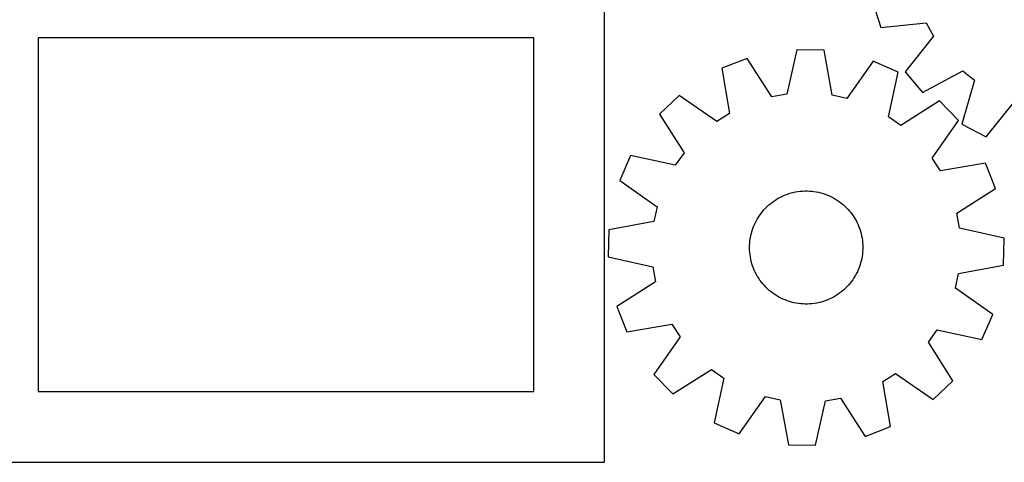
# Model space of a CAD drawing. Header units: millimetres. Extents: x 7 to 1243, y 7 to 1502.
# Tile 2 of 27: x 300 to 717, y 7 to 194. Entities that reach past the tile are written whole.
import ezdxf

# ---------------------------------------------------------------- set-up
doc = ezdxf.new("R2010")
doc.units = ezdxf.units.MM
doc.layers.add('CUT', color=7, linetype='CONTINUOUS', true_color=0x000000)

msp = doc.modelspace()

# ---------------------------------------------------------------- linework, layer by layer
at = {"layer": 'CUT'}
for p, q in [((548.0419, 6.549103), (548.0419, 216.549103)), ((661.612402, 201.971673), (665.082482, 190.969672)), ((665.082482, 190.969672), (684.350615, 193.014532)), ((684.350615, 193.014532), (687.443832, 187.377627)), ((518.0419, 186.549103), (308.0419, 186.549103)), ((308.0419, 186.549103), (308.0419, 36.549103)), ((518.0419, 36.549103), (518.0419, 186.549103)), ((687.443832, 187.377627), (675.369366, 172.223429)), ((629.484021, 181.583455), (625.233249, 162.679134)), ((641.017652, 181.336822), (629.484021, 181.583455)), ((644.456416, 162.26807), (641.017652, 181.336822)), ((608.427292, 177.861116), (597.677225, 173.675246)), ((618.901592, 161.559844), (608.427292, 177.861116)), ((661.896009, 176.717754), (650.734438, 160.879138)), ((672.457312, 172.076166), (661.896009, 176.717754)), ((597.677225, 173.675246), (600.984394, 154.58323)), ((668.337021, 153.142977), (672.457312, 172.076166)), ((675.369366, 172.223429), (682.785585, 163.386848)), ((682.785585, 163.386848), (699.804486, 172.649648)), ((699.804486, 172.649648), (704.819395, 168.625549)), ((704.819395, 168.625549), (699.463304, 150.004199)), ((579.647822, 162.178192), (571.317918, 154.197079)), ((595.56304, 151.126122), (579.647822, 162.178192)), ((625.233249, 162.679134), (618.901592, 161.559844)), ((650.734438, 160.879138), (644.456416, 162.26807)), ((689.978759, 159.818901), (673.605635, 149.457277)), ((697.959872, 151.488997), (689.978759, 159.818901)), ((709.69661, 144.678326), (721.875304, 159.748888)), ((600.984394, 154.58323), (595.56304, 151.126122)), ((571.317918, 154.197079), (581.679542, 137.823956)), ((673.605635, 149.457277), (668.337021, 153.142977)), ((686.907801, 135.573779), (697.959872, 151.488997)), ((699.463304, 150.004199), (709.69661, 144.678326)), ((581.679542, 137.823956), (577.993841, 132.555341)), ((559.060653, 136.675633), (554.419065, 126.11433)), ((577.993841, 132.555341), (559.060653, 136.675633)), ((690.36491, 130.152424), (686.907801, 135.573779)), ((709.456925, 133.459594), (690.36491, 130.152424)), ((713.642796, 122.709526), (709.456925, 133.459594)), ((554.419065, 126.11433), (570.257681, 114.952758)), ((627.058705, 120.808351), (628.007504, 121.050171)), ((628.007504, 121.050171), (628.965376, 121.253089)), ((628.965376, 121.253089), (629.930728, 121.416768)), ((629.930728, 121.416768), (630.901953, 121.540936)), ((630.901953, 121.540936), (631.877434, 121.625385)), ((631.877434, 121.625385), (632.855548, 121.669976)), ((632.855548, 121.669976), (633.834666, 121.674633)), ((633.834666, 121.674633), (634.81316, 121.63935)), ((634.81316, 121.63935), (635.789401, 121.564185)), ((635.789401, 121.564185), (636.761763, 121.449263)), ((636.761763, 121.449263), (637.728628, 121.294775)), ((637.728628, 121.294775), (638.688388, 121.100979)), ((638.688388, 121.100979), (639.639444, 120.868197)), ((697.341524, 112.235227), (713.642796, 122.709526)), ((618.406405, 116.370132), (619.181375, 116.96856)), ((619.181375, 116.96856), (619.980109, 117.53488)), ((619.980109, 117.53488), (620.801278, 118.06815)), ((620.801278, 118.06815), (621.643515, 118.567482)), ((621.643515, 118.567482), (622.505418, 119.032044)), ((622.505418, 119.032044), (623.385553, 119.461064)), ((623.385553, 119.461064), (624.282454, 119.853828)), ((624.282454, 119.853828), (625.194629, 120.209681)), ((625.194629, 120.209681), (626.12056, 120.528032)), ((626.12056, 120.528032), (627.058705, 120.808351)), ((639.639444, 120.868197), (640.580213, 120.596816)), ((640.580213, 120.596816), (641.509131, 120.287289)), ((641.509131, 120.287289), (642.42465, 119.94013)), ((642.42465, 119.94013), (643.325248, 119.555917)), ((643.325248, 119.555917), (644.209424, 119.135289)), ((644.209424, 119.135289), (645.075708, 118.678948)), ((645.075708, 118.678948), (645.922657, 118.187652)), ((645.922657, 118.187652), (646.748862, 117.662218)), ((646.748862, 117.662218), (647.552948, 117.103523)), ((647.552948, 117.103523), (648.333577, 116.512494)), ((570.257681, 114.952758), (568.868749, 108.674736)), ((614.324829, 112.164597), (614.931658, 112.933007)), ((614.931658, 112.933007), (615.569324, 113.676026)), ((615.569324, 113.676026), (616.236767, 114.392417)), ((616.236767, 114.392417), (616.932874, 115.080987)), ((616.932874, 115.080987), (617.656488, 115.740592)), ((617.656488, 115.740592), (618.406405, 116.370132)), ((648.333577, 116.512494), (649.089448, 115.890117)), ((649.089448, 115.890117), (649.819305, 115.237427)), ((649.819305, 115.237427), (650.521932, 114.55551)), ((650.521932, 114.55551), (651.196159, 113.845501)), ((651.196159, 113.845501), (651.840866, 113.108583)), ((651.840866, 113.108583), (652.454978, 112.345981)), ((568.868749, 108.674736), (549.799996, 105.235972)), ((611.786706, 107.987802), (612.225282, 108.863214)), ((612.225282, 108.863214), (612.699199, 109.720009)), ((612.699199, 109.720009), (613.20767, 110.55676)), ((613.20767, 110.55676), (613.749847, 111.372075)), ((613.749847, 111.372075), (614.324829, 112.164597)), ((652.454978, 112.345981), (653.037473, 111.558965)), ((653.037473, 111.558965), (653.587383, 110.748845)), ((653.587383, 110.748845), (654.103791, 109.916969)), ((654.103791, 109.916969), (654.585838, 109.064722)), ((654.585838, 109.064722), (655.032723, 108.193522)), ((698.460813, 105.90357), (697.341524, 112.235227)), ((549.799996, 105.235972), (549.553364, 93.702341)), ((610.14738, 103.383423), (610.399514, 104.329533)), ((610.399514, 104.329533), (610.690029, 105.264571)), ((610.690029, 105.264571), (611.01844, 106.186982)), ((611.01844, 106.186982), (611.384202, 107.095229)), ((611.384202, 107.095229), (611.786706, 107.987802)), ((655.032723, 108.193522), (655.4437, 107.304819)), ((655.4437, 107.304819), (655.818086, 106.400092)), ((655.818086, 106.400092), (656.155259, 105.480848)), ((656.155259, 105.480848), (656.454656, 104.548616)), ((656.454656, 104.548616), (656.715779, 103.604948)), ((717.365134, 101.652798), (698.460813, 105.90357)), ((609.530072, 99.519984), (609.625136, 100.494488)), ((609.625136, 100.494488), (609.759868, 101.464304)), ((609.759868, 101.464304), (609.934047, 102.427817)), ((609.934047, 102.427817), (610.14738, 103.383423)), ((656.715779, 103.604948), (656.938194, 102.651414)), ((656.938194, 102.651414), (657.121531, 101.689602)), ((657.121531, 101.689602), (657.265485, 100.721112)), ((657.265485, 100.721112), (657.369815, 99.747556)), ((717.118502, 90.119167), (717.365134, 101.652798)), ((609.459521, 97.563404), (609.474837, 98.542414)), ((609.48415, 96.584584), (609.459521, 97.563404)), ((609.474837, 98.542414), (609.530072, 99.519984)), ((609.548683, 95.607583), (609.48415, 96.584584)), ((657.369815, 99.747556), (657.434348, 98.770556)), ((657.443662, 96.812726), (657.388426, 95.835155)), ((657.434348, 98.770556), (657.458978, 97.791736)), ((657.458978, 97.791736), (657.443662, 96.812726)), ((549.553364, 93.702341), (568.457685, 89.45157)), ((609.653014, 94.634028), (609.548683, 95.607583)), ((609.796967, 93.665538), (609.653014, 94.634028)), ((609.980304, 92.703725), (609.796967, 93.665538)), ((610.202719, 91.750192), (609.980304, 92.703725)), ((656.771118, 91.971716), (656.518984, 91.025606)), ((656.984452, 92.927323), (656.771118, 91.971716)), ((657.15863, 93.890835), (656.984452, 92.927323)), ((657.293363, 94.860651), (657.15863, 93.890835)), ((657.388426, 95.835155), (657.293363, 94.860651)), ((568.457685, 89.45157), (569.576974, 83.119913)), ((610.463842, 90.806524), (610.202719, 91.750192)), ((610.76324, 89.874291), (610.463842, 90.806524)), ((611.100412, 88.955047), (610.76324, 89.874291)), ((611.474798, 88.050321), (611.100412, 88.955047)), ((611.885776, 87.161618), (611.474798, 88.050321)), ((655.534296, 88.25991), (655.131792, 87.367338)), ((655.900058, 89.168158), (655.534296, 88.25991)), ((656.22847, 90.090568), (655.900058, 89.168158)), ((656.518984, 91.025606), (656.22847, 90.090568)), ((698.049749, 86.680403), (717.118502, 90.119167)), ((612.33266, 86.290418), (611.885776, 87.161618)), ((612.814707, 85.43817), (612.33266, 86.290418)), ((613.331115, 84.606294), (612.814707, 85.43817)), ((613.881025, 83.796174), (613.331115, 84.606294)), ((614.46352, 83.009158), (613.881025, 83.796174)), ((653.168651, 83.983064), (652.593669, 83.190542)), ((653.710828, 84.798379), (653.168651, 83.983064)), ((654.219299, 85.635131), (653.710828, 84.798379)), ((654.693216, 86.491925), (654.219299, 85.635131)), ((655.131792, 87.367338), (654.693216, 86.491925)), ((696.660818, 80.402381), (698.049749, 86.680403)), ((569.576974, 83.119913), (553.275702, 72.645613)), ((615.077632, 82.246556), (614.46352, 83.009158)), ((615.722339, 81.509638), (615.077632, 82.246556)), ((616.396567, 80.799629), (615.722339, 81.509638)), ((617.099193, 80.117713), (616.396567, 80.799629)), ((617.82905, 79.465022), (617.099193, 80.117713)), ((618.584922, 78.842645), (617.82905, 79.465022)), ((649.26201, 79.614548), (648.512093, 78.985008)), ((649.985624, 80.274152), (649.26201, 79.614548)), ((650.681731, 80.962723), (649.985624, 80.274152)), ((651.349174, 81.679114), (650.681731, 80.962723)), ((651.98684, 82.422132), (651.349174, 81.679114)), ((652.593669, 83.190542), (651.98684, 82.422132)), ((712.499433, 69.24081), (696.660818, 80.402381)), ((619.36555, 78.251617), (618.584922, 78.842645)), ((620.169636, 77.692921), (619.36555, 78.251617)), ((620.995841, 77.167488), (620.169636, 77.692921)), ((621.84279, 76.676191), (620.995841, 77.167488)), ((622.709074, 76.21985), (621.84279, 76.676191)), ((623.59325, 75.799223), (622.709074, 76.21985)), ((624.493848, 75.41501), (623.59325, 75.799223)), ((625.409367, 75.067851), (624.493848, 75.41501)), ((641.723869, 75.145458), (640.797938, 74.827107)), ((642.636044, 75.501311), (641.723869, 75.145458)), ((643.532946, 75.894075), (642.636044, 75.501311)), ((644.41308, 76.323095), (643.532946, 75.894075)), ((645.274983, 76.787658), (644.41308, 76.323095)), ((646.11722, 77.286989), (645.274983, 76.787658)), ((646.938389, 77.820259), (646.11722, 77.286989)), ((647.737123, 78.386579), (646.938389, 77.820259)), ((648.512093, 78.985008), (647.737123, 78.386579)), ((553.275702, 72.645613), (557.461573, 61.895545)), ((626.338285, 74.758323), (625.409367, 75.067851)), ((627.279055, 74.486942), (626.338285, 74.758323)), ((628.230111, 74.25416), (627.279055, 74.486942)), ((629.18987, 74.060364), (628.230111, 74.25416)), ((630.156735, 73.905876), (629.18987, 74.060364)), ((631.129098, 73.790954), (630.156735, 73.905876)), ((632.105338, 73.715789), (631.129098, 73.790954)), ((633.083832, 73.680506), (632.105338, 73.715789)), ((634.062951, 73.685164), (633.083832, 73.680506)), ((635.041064, 73.729754), (634.062951, 73.685164)), ((636.016546, 73.814204), (635.041064, 73.729754)), ((636.98777, 73.938371), (636.016546, 73.814204)), ((637.953122, 74.102051), (636.98777, 73.938371)), ((638.910995, 74.304969), (637.953122, 74.102051)), ((639.859793, 74.546789), (638.910995, 74.304969)), ((640.797938, 74.827107), (639.859793, 74.546789)), ((707.857845, 58.679506), (712.499433, 69.24081)), ((557.461573, 61.895545), (576.553588, 65.202715)), ((576.553588, 65.202715), (580.010697, 59.78136)), ((685.238956, 57.531183), (688.924657, 62.799798)), ((688.924657, 62.799798), (707.857845, 58.679506)), ((580.010697, 59.78136), (568.958627, 43.866143)), ((695.60058, 41.15806), (685.238956, 57.531183)), ((576.93974, 35.536238), (593.312863, 45.897863)), ((593.312863, 45.897863), (598.581477, 42.212162)), ((568.958627, 43.866143), (576.93974, 35.536238)), ((598.581477, 42.212162), (594.461186, 23.278974)), ((665.934104, 40.771909), (671.355459, 44.229018)), ((671.355459, 44.229018), (687.270676, 33.176947)), ((669.241273, 21.679894), (665.934104, 40.771909)), ((687.270676, 33.176947), (695.60058, 41.15806)), ((308.0419, 36.549103), (518.0419, 36.549103)), ((605.022489, 18.637386), (616.184061, 34.476001)), ((616.184061, 34.476001), (622.462082, 33.087069)), ((641.685249, 32.676006), (648.016906, 33.795295)), ((648.016906, 33.795295), (658.491206, 17.494023)), ((622.462082, 33.087069), (625.900847, 14.018317)), ((637.434477, 13.771685), (641.685249, 32.676006)), ((594.461186, 23.278974), (605.022489, 18.637386)), ((658.491206, 17.494023), (669.241273, 21.679894)), ((625.900847, 14.018317), (637.434477, 13.771685)), ((278.0419, 6.549103), (548.0419, 6.549103))]:
    msp.add_line(p, q, dxfattribs=at)

doc.saveas('drawing.dxf')
